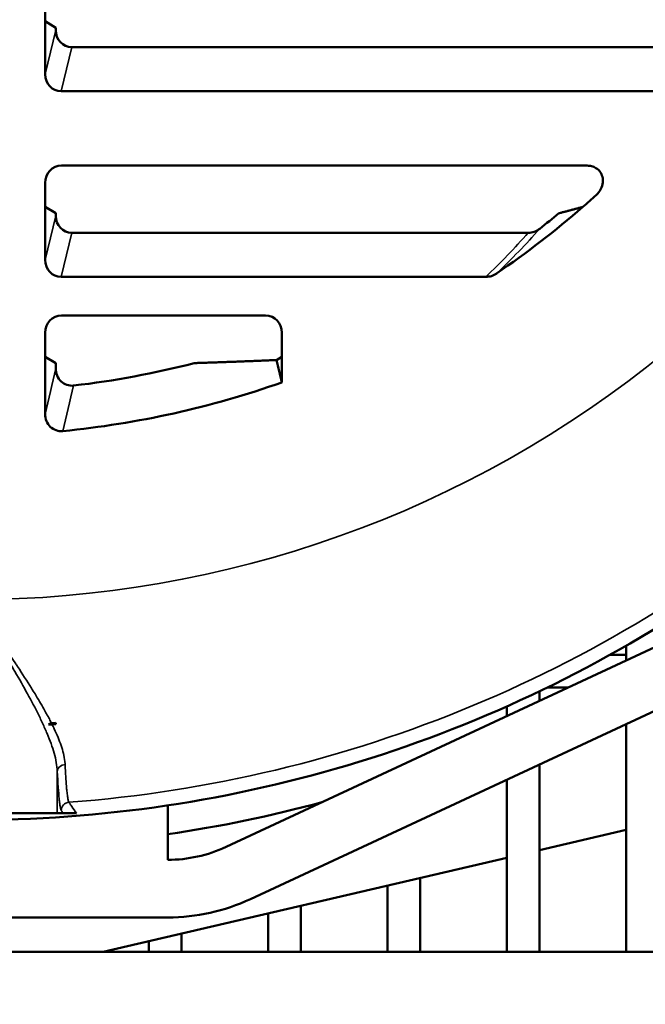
# Model space of a CAD drawing. Header units: inches. Extents: x 1 to 237, y 4 to 150.
# Tile 60 of 166: x 58.5 to 60.77, y 110.74 to 114.31. Entities that reach past the tile are written whole.
import ezdxf

# ---------------------------------------------------------------- set-up
doc = ezdxf.new("R2010")
doc.units = ezdxf.units.IN
doc.header["$LTSCALE"] = 7
doc.header["$MEASUREMENT"] = 0
for name, color, linetype, lineweight in [('Dimension (ANSI)', 7, 'Continuous', 25), ('Visible (ANSI)', 7, 'Continuous', 50), ('Visible Narrow (ANSI)', 7, 'Continuous', 35)]:
    doc.layers.add(name, color=color, linetype=linetype, lineweight=lineweight)
doc.styles.add('Dimension Text', font='tahoma.ttf')
doc.dimstyles.new('Dual Dimension', dxfattribs={"dimscale": 7, "dimtxt": 0.12, "dimasz": 0.098425, "dimexe": 0.125, "dimexo": 0.0625, "dimgap": 0.031496, "dimtad": 0, "dimtih": 1, "dimtoh": 1, "dimrnd": 1e-08, "dimzin": 4, "dimdsep": 46, "dimtxsty": 'Dimension Text', "dimcen": 0.09, "dimdle": 0.393701, "dimclrd": 256, "dimclre": 256, "dimclrt": 256, "dimadec": 0, "dimazin": 1, "dimtfac": 1, "dimtofl": 0, "dimtmove": 0, "dimatfit": 3, "dimfxl": 1, "dimtolj": 1, "dimtzin": 4, "dimlwd": -1, "dimlwe": -1, "dimarcsym": 0})

# ---------------------------------------------------------------- blocks, each defined once
blk = doc.blocks.new('*D9')
at = {"layer": 'Defpoints', "color": 0, "transparency": 16777216}
for p in [(66.3071, 137.1022), (66.3071, 126.7502), (31.7642, 110.5335)]:
    blk.add_point(p, dxfattribs=at)
at = {"layer": 'Dimension (ANSI)', "transparency": 16777216}
for p, q in [((31.7642, 110.971), (31.7642, 137.9772)), ((66.3071, 127.1877), (66.3071, 137.9772)), ((32.4532, 137.1022), (45.1175, 137.1022)), ((65.6181, 137.1022), (52.9538, 137.1022))]:
    blk.add_line(p, q, dxfattribs=at)
for points in [[(32.4532, 137.217), (32.4532, 136.9874), (31.7642, 137.1022)], [(65.6181, 137.217), (65.6181, 136.9874), (66.3071, 137.1022)]]:
    blk.add_solid(points, dxfattribs=at)
at = {"layer": 'Dimension (ANSI)', "transparency": 16777216, "insert": (49.0356, 137.1022), "char_height": 0.84, "attachment_point": 5, "style": 'Dimension Text'}
blk.add_mtext('\\A1;{\\H3.0x;(}\\S34.54^ 877.4 mm;{\\H3.0x;)}', dxfattribs=at)

msp = doc.modelspace()

# ---------------------------------------------------------------- linework, layer by layer
at = {"layer": 'Visible (ANSI)'}
for p, q in [((58.5881, 114.3935), (58.5881, 114.3062)), ((58.6266, 114.2831), (58.5881, 114.3062)), ((58.5881, 114.3062), (58.5881, 114.1141)), ((58.6266, 114.2831), (58.6266, 114.2743)), ((58.685, 114.2123), (60.9879, 114.2123)), ((58.6465, 114.0522), (60.915, 114.0522)), ((60.5557, 113.7822), (58.6471, 113.7822)), ((58.5881, 113.7195), (58.5881, 113.6322)), ((58.6266, 113.6091), (58.5881, 113.6322)), ((58.5881, 113.6322), (58.5881, 113.4401)), ((58.6266, 113.6091), (58.6266, 113.6003)), ((58.685, 113.5383), (60.3417, 113.5383)), ((58.6465, 113.3782), (60.1875, 113.3782)), ((59.3886, 113.2382), (58.6471, 113.2382)), ((58.5881, 113.1755), (58.5881, 113.0882)), ((59.4476, 113.0882), (59.4476, 113.1755)), ((58.6266, 113.0651), (58.5881, 113.0882)), ((58.5881, 113.0882), (58.5881, 112.8801)), ((58.6266, 113.0651), (58.6266, 113.0453)), ((59.4476, 113.0882), (59.4277, 113.0762)), ((59.4476, 112.9952), (59.4476, 113.0882)), ((59.2447, 111.3082), (60.8374, 112.0509)), ((60.6969, 111.9854), (60.6969, 112.0385)), ((60.6377, 112.0052), (60.6969, 112.0052)), ((60.4107, 111.887), (60.486, 111.887)), ((60.9258, 111.8613), (59.3331, 111.1186)), ((60.3819, 111.8385), (60.3819, 111.8731)), ((58.5726, 111.8285), (58.5726, 111.8285)), ((60.2638, 111.7834), (60.2638, 111.8186)), ((58.6274, 111.7545), (58.6274, 111.7584)), ((58.6275, 111.7543), (58.6274, 111.7545)), ((60.6969, 110.9272), (60.6969, 111.7545)), ((60.3819, 110.9272), (60.3819, 111.6077)), ((60.2638, 110.9272), (60.2638, 111.5526)), ((59.0334, 111.4591), (59.0334, 111.2614)), ((58.6324, 111.4312), (58.0128, 111.4312)), ((58.6324, 111.4312), (58.6533, 111.4312)), ((58.7018, 111.4312), (58.6533, 111.4312)), ((60.6969, 111.3699), (60.3819, 111.2964)), ((60.2638, 111.2689), (58.7988, 110.9272)), ((59.9488, 111.1954), (59.9488, 110.9272)), ((59.8307, 111.1678), (59.8307, 110.9272)), ((59.5158, 111.0944), (59.5158, 110.9272)), ((59.0334, 111.0522), (57.6119, 111.0522)), ((59.3976, 111.0668), (59.3976, 110.9272)), ((59.0827, 110.9934), (59.0827, 110.9272)), ((58.9646, 110.9658), (58.9646, 110.9272)), ((31.7642, 110.9272), (65.3862, 110.9272))]:
    msp.add_line(p, q, dxfattribs=at)
for centre, radius, start, end in [((58.3226, 116.1772), 3.375, 311.0555, 312.1516), ((58.3226, 116.1772), 3.375, 304.3506, 311.0555), ((58.3226, 116.1772), 3.3365, 308.1473, 309.6743), ((58.3226, 116.1772), 3.2149, 276.5891, 284.5279), ((58.3226, 116.1772), 3.375, 275.6016, 289.4712), ((58.3226, 116.1772), 4.7713, 270.3854, 304.9278), ((58.3226, 116.1772), 4.4332, 273.5916, 273.9427), ((58.3226, 116.1772), 4.4292, 273.7384, 273.9462), ((58.3226, 116.1772), 4.4333, 273.7608, 273.944), ((58.3226, 116.1772), 4.875, 278.3834, 285.103), ((59.0334, 111.7614), 0.5, 270, 295), ((59.0334, 111.7614), 0.7092, 270, 295)]:
    msp.add_arc(centre, radius, start, end, dxfattribs=at)
for centre, major_axis, ratio, start_param, end_param in [((58.6868, 114.2762), (0.015, 0.0623), 0.936533, 1.822036, 3.363019), ((58.6483, 114.116), (0.015, 0.0623), 0.936533, 1.822036, 3.363019), ((58.6482, 113.7183), (-0.0091, 0.0633), 0.938555, 6.148857, 7.701753), ((58.6868, 113.6022), (0.015, 0.0623), 0.936533, 1.822036, 3.363019), ((58.6483, 113.442), (0.015, 0.0623), 0.936533, 1.822036, 3.363019), ((58.6482, 113.1743), (-0.0091, 0.0633), 0.938555, 6.148857, 7.701753), ((59.3875, 113.1743), (0.0091, 0.0633), 0.938555, 4.864618, 6.417513), ((58.6868, 113.0473), (0.0146, 0.0627), 0.932734, 1.815064, 3.463529), ((58.6483, 112.8821), (0.0146, 0.0626), 0.933406, 1.816261, 3.448646), ((58.629, 111.7055), (0.0244, -0.0501), 0.558691, 2.917178, 3.305113), ((58.604, 111.7552), (0.0334, 0.0015), 0.069792, 4.598706, 4.994446), ((58.6481, 112.2174), (0, -0.7498), 0.034827, 5.371132, 5.378094)]:
    msp.add_ellipse(centre, major_axis=major_axis, ratio=ratio, start_param=start_param, end_param=end_param, dxfattribs=at)
for points, knots in [([(60.5557, 113.7822), (60.561, 113.7822), (60.5663, 113.7815), (60.5771, 113.7788), (60.5824, 113.7766), (60.5929, 113.7701), (60.5978, 113.7657), (60.6059, 113.7549), (60.6089, 113.7485), (60.6124, 113.7347), (60.6128, 113.7275), (60.611, 113.7124), (60.6085, 113.7046), (60.6005, 113.689), (60.5946, 113.6814), (60.5876, 113.675)], [-0.3776757, -0.3776757, -0.3776757, -0.3776757, -0.3370873, -0.3370873, -0.2925537, -0.2925537, -0.242578, -0.242578, -0.1888379, -0.1888379, -0.1337603, -0.1337603, -0.0722889, -0.0722889, 0, 0, 0, 0]), ([(60.3417, 113.5383), (60.3491, 113.5383), (60.3565, 113.5397), (60.3707, 113.5447), (60.3775, 113.5485), (60.3835, 113.5532)], [0, 0, 0, 0, 0.056707, 0.056707, 0.1150258, 0.1150258, 0.1150258, 0.1150258]), ([(60.227, 113.3908), (60.2211, 113.3867), (60.2147, 113.3836), (60.2013, 113.3793), (60.1944, 113.3782), (60.1875, 113.3782)], [-0.1069375, -0.1069375, -0.1069375, -0.1069375, -0.0527178, -0.0527178, 0, 0, 0, 0])]:
    msp.add_open_spline(points, degree=3, knots=knots, dxfattribs=at)
for points, weights in [([(60.5393, 113.6322), (60.4959, 113.6204), (60.4527, 113.6091)], [1.00000480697, 1.00003004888, 1.00000500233]), ([(59.4277, 113.0762), (59.2768, 113.0698), (59.1291, 113.0651)], [1.00189193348, 1.00210464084, 1.00071997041])]:
    msp.add_rational_spline(points, weights, degree=2, dxfattribs=at)
msp.add_open_spline([(59.4277, 113.0762), (59.4343, 113.0492), (59.441, 113.0222), (59.4476, 112.9952)], degree=3, dxfattribs=at)
at = {"layer": 'Visible Narrow (ANSI)'}
for p, q in [((58.5881, 114.1141), (58.6266, 114.2743)), ((58.685, 114.2123), (58.6465, 114.0522)), ((58.5881, 113.4401), (58.6266, 113.6003)), ((58.685, 113.5383), (58.6465, 113.3782)), ((58.6324, 111.5829), (58.6324, 111.4312))]:
    msp.add_line(p, q, dxfattribs=at)
for radius, start, end in [(3.971, 270, 309.2967), (4.72, 274.2758, 311.0418)]:
    msp.add_arc((58.3226, 116.1772), radius, start, end, dxfattribs=at)
for centre, major_axis, ratio, start_param, end_param in [((58.3226, 115.4429), (0, 2.8203), 0.970681, 3.890997, 3.971004), ((58.8255, 114.99), (1.5374, 1.9184), 0.861545, 4.560689, 4.652634), ((58.6326, 111.8408), (-0.06, 0), 0.894618, 0.360966, 0.36163), ((58.6326, 111.8408), (0.06, 0), 0.894618, 3.725327, 3.726355), ((58.6624, 111.5829), (-0.03, -0.0015), 0.81502, 4.732511, 6.222918), ((58.6768, 111.4404), (-0.0246, -0.0172), 0.998148, 4.177634, 5.672119)]:
    msp.add_ellipse(centre, major_axis=major_axis, ratio=ratio, start_param=start_param, end_param=end_param, dxfattribs=at)
for points in [[(58.5881, 112.8801), (58.601, 112.935), (58.6138, 112.9901), (58.6266, 113.0453)], [(58.6915, 112.9835), (58.6783, 112.9283), (58.6652, 112.8732), (58.6521, 112.8183)], [(58.6533, 111.4312), (58.6511, 111.4343), (58.6489, 111.4374), (58.6468, 111.4404)]]:
    msp.add_open_spline(points, degree=3, dxfattribs=at)
for points, knots in [([(58.6324, 111.5829), (58.6315, 111.6034), (58.6273, 111.6254), (58.6144, 111.6711), (58.6057, 111.6949), (58.5902, 111.7321), (58.5846, 111.7447), (58.5728, 111.7702), (58.5666, 111.783), (58.5472, 111.8217), (58.5333, 111.8479), (58.504, 111.901), (58.4886, 111.928), (58.4647, 111.9692), (58.4566, 111.983), (58.4402, 112.0107), (58.432, 112.0245), (58.4072, 112.0661), (58.3904, 112.0939), (58.3651, 112.1358), (58.3566, 112.1498), (58.3439, 112.1709), (58.3396, 112.1779), (58.3311, 112.192), (58.3269, 112.199), (58.3226, 112.2062)], [0, 0, 0, 0, 0.00253147, 0.00253147, 0.00506293, 0.00506293, 0.00632866, 0.00632866, 0.0075944, 0.0075944, 0.01012586, 0.01012586, 0.01265733, 0.01265733, 0.01392306, 0.01392306, 0.01518879, 0.01518879, 0.01772026, 0.01772026, 0.01898599, 0.01898599, 0.01961886, 0.01961886, 0.02025172, 0.02025172, 0.02025172, 0.02025172]), ([(58.3226, 112.2062), (58.3293, 112.1965), (58.336, 112.1866), (58.3427, 112.1769), (58.3494, 112.1672), (58.3561, 112.1575), (58.3628, 112.1478), (58.3761, 112.1284), (58.3894, 112.1091), (58.4026, 112.0899), (58.4132, 112.0744), (58.4238, 112.0589), (58.4343, 112.0434), (58.4435, 112.03), (58.4525, 112.0166), (58.4615, 112.0032), (58.4678, 111.9938), (58.474, 111.9845), (58.4802, 111.9752), (58.4829, 111.9712), (58.4855, 111.9672), (58.4882, 111.9632), (58.5056, 111.9367), (58.5225, 111.9106), (58.5384, 111.885), (58.5429, 111.8779), (58.5472, 111.8708), (58.5515, 111.8638), (58.5627, 111.8455), (58.5734, 111.8275), (58.5834, 111.8096), (58.5904, 111.7972), (58.5971, 111.785), (58.6035, 111.7728), (58.6062, 111.7676), (58.6088, 111.7625), (58.6114, 111.7574)], [-0.00002761, -0.00002761, -0.00002761, -0.00002761, 0.00086817, 0.00086817, 0.00086817, 0.00176394, 0.00176394, 0.00176394, 0.00355548, 0.00355548, 0.00355548, 0.00500492, 0.00500492, 0.00500492, 0.00626138, 0.00626138, 0.00626138, 0.00713856, 0.00713856, 0.00713856, 0.00751642, 0.00751642, 0.00751642, 0.01002412, 0.01002412, 0.01002412, 0.01072165, 0.01072165, 0.01072165, 0.01252731, 0.01252731, 0.01252731, 0.01377626, 0.01377626, 0.01377626, 0.0143047, 0.0143047, 0.0143047, 0.0143047]), ([(58.6134, 111.7534), (58.6162, 111.7478), (58.6189, 111.7422), (58.6312, 111.7159), (58.6395, 111.6958), (58.6469, 111.6739), (58.6478, 111.6713), (58.6515, 111.6593), (58.654, 111.65), (58.6582, 111.6304), (58.6598, 111.6203), (58.6605, 111.6094), (58.6606, 111.6084), (58.6606, 111.6073)], [0.000000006, 0.000000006, 0.000000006, 0.000000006, 0.000581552, 0.000581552, 0.002783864, 0.002783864, 0.003081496, 0.003081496, 0.004175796, 0.004175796, 0.00542994, 0.00542994, 0.005567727, 0.005567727, 0.005567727, 0.005567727]), ([(58.6606, 111.6073), (58.6614, 111.5916), (58.6621, 111.5772), (58.6638, 111.551), (58.6646, 111.5392), (58.666, 111.5222), (58.6666, 111.5163), (58.6679, 111.5035), (58.6686, 111.4971), (58.6698, 111.4885), (58.6703, 111.4856), (58.6717, 111.478), (58.6727, 111.4743), (58.6739, 111.4713), (58.6742, 111.4707), (58.6745, 111.4703)], [0, 0, 0, 0, 0.00203966, 0.00203966, 0.00409299, 0.00409299, 0.00534419, 0.00534419, 0.00703991, 0.00703991, 0.00801628, 0.00801628, 0.01005871, 0.01005871, 0.01068837, 0.01068837, 0.01068837, 0.01068837]), ([(58.6468, 111.4404), (58.6455, 111.4423), (58.6442, 111.4468), (58.643, 111.4538), (58.6423, 111.4573), (58.6417, 111.4614), (58.6411, 111.4663), (58.6404, 111.4711), (58.6398, 111.4765), (58.6392, 111.4825), (58.6368, 111.5067), (58.6345, 111.5401), (58.6324, 111.5829)], [0, 0, 0, 0, 0.0028038, 0.0028038, 0.0028038, 0.0042057, 0.0042057, 0.0042057, 0.0056076, 0.0056076, 0.0056076, 0.0112152, 0.0112152, 0.0112152, 0.0112152]), ([(58.6745, 111.4703), (58.6752, 111.4693), (58.6759, 111.4683), (58.6766, 111.4673), (58.6794, 111.4633), (58.6822, 111.4594), (58.6849, 111.4554), (58.6906, 111.4473), (58.6962, 111.4392), (58.7018, 111.4312)], [0, 0, 0, 0, 0.001524, 0.001524, 0.001524, 0.00762, 0.00762, 0.00762, 0.01998114, 0.01998114, 0.01998114, 0.01998114])]:
    msp.add_open_spline(points, degree=3, knots=knots, dxfattribs=at)

# ---------------------------------------------------------------- dimensions: what is measured, and where the dimension line sits
at = {"layer": 'Dimension (ANSI)'}
dim = msp.add_linear_dim(base=(66.3071, 137.1022), p1=(31.7642, 110.5335), p2=(66.3071, 126.7502), text='{\\H3.0x;(}\\S<>^ 877.4 mm;{\\H3.0x;)}', dimstyle='Dual Dimension', override={"dimgap": 0.031496, "dimtih": 0, "dimtoh": 0, "dimdec": 2, "dimpost": '\\X', "dimtol": 0, "dimlim": 0, "dimtp": 0, "dimtm": 0, "dimtdec": 2, "dimatfit": 1}, dxfattribs=at)
dim.commit()
dim.dimension.update_dxf_attribs({"geometry": '*D9', "text_midpoint": (49.0356, 137.1022), "dimtype": 160})

doc.saveas('drawing.dxf')
